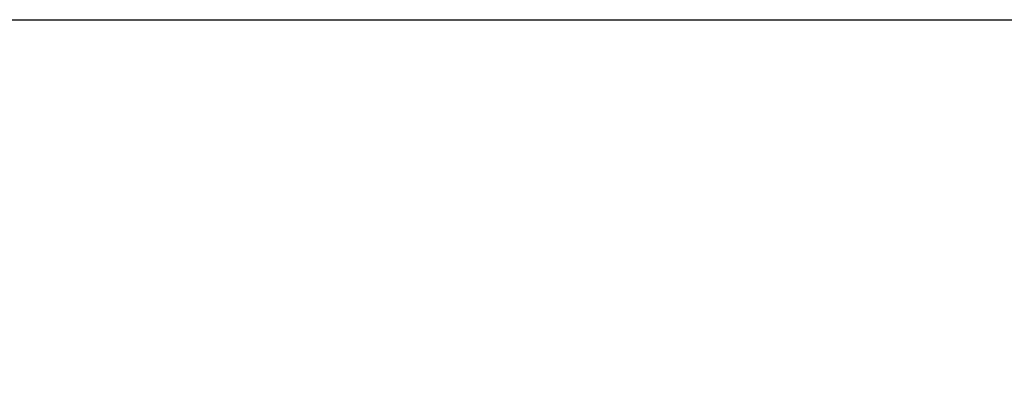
# Model space of a CAD drawing. Header units: inches. Extents: x 0.5 to 21.5, y 0.5 to 16.5.
# Tile 17 of 28: x 3.2 to 8, y 14.7 to 16.5. Entities that reach past the tile are written whole.
import ezdxf

# ---------------------------------------------------------------- set-up
doc = ezdxf.new("R2010")
doc.units = ezdxf.units.IN
doc.header["$LTSCALE"] = 2
doc.header["$MEASUREMENT"] = 0
doc.layers.add('DIMENSIONS', color=140, linetype='Continuous', lineweight=25)
doc.layers.add('TEXT', color=140, linetype='Continuous', lineweight=25)
doc.styles.add('SLDTEXTSTYLE0', font='TXT', dxfattribs={"width": 0.7})
doc.dimstyles.new('SLDDIMSTYLE3', dxfattribs={"dimtxt": 0.169922, "dimasz": 0.26, "dimexe": 0, "dimexo": 0.0625, "dimgap": 0.04248, "dimtad": 0, "dimtih": 1, "dimtoh": 1, "dimrnd": 1e-09, "dimzin": 4, "dimdsep": 46, "dimtxsty": 'SLDTEXTSTYLE0', "dimsah": 1, "dimcen": 0.09, "dimadec": 0, "dimazin": 1, "dimtfac": 1, "dimtmove": 0, "dimatfit": 0, "dimfxl": 0, "dimfrac": 2, "dimtolj": 1, "dimtzin": 12, "dimarcsym": 0})

# ---------------------------------------------------------------- blocks, each defined once
blk = doc.blocks.new('_D_15')
at = {"layer": 'DIMENSIONS'}
for p, q in [((9.0462, 14.6474), (9.0462, 15.1474)), ((7.968, 14.6474), (9.2962, 14.6474)), ((8.7937, 14.1091), (8.7366, 14.1091)), ((8.7366, 14.1091), (8.7366, 13.8391)), ((9.2986, 14.1091), (9.3557, 14.1091)), ((9.3557, 14.1091), (9.3557, 13.8391)), ((8.7366, 13.8391), (8.7937, 13.8391)), ((9.3557, 13.8391), (9.2986, 13.8391)), ((7.968, 13.6474), (9.2962, 13.6474)), ((9.0462, 13.6474), (9.0462, 13.1474))]:
    blk.add_line(p, q, dxfattribs=at)
for points in [[(9.0462, 14.6474), (9.0862, 14.9074), (9.0062, 14.9074)], [(9.0462, 13.6474), (9.0062, 13.3874), (9.0862, 13.3874)]]:
    blk.add_solid(points, dxfattribs=at)
at = {"layer": 'DIMENSIONS', "char_height": 0.16667, "attachment_point": 1, "style": 'SLDTEXTSTYLE0'}
for s, insert in [('1.00', (8.7937, 14.362)), ('25.4', (8.7937, 14.0539))]:
    blk.add_mtext(s, dxfattribs=dict(at, insert=insert))

msp = doc.modelspace()

# ---------------------------------------------------------------- linework, layer by layer
at = {"layer": 'TEXT'}
msp.add_line((0.5, 16.5), (21.5, 16.5), dxfattribs=at)

# ---------------------------------------------------------------- dimensions: what is measured, and where the dimension line sits
at = {"layer": 'DIMENSIONS'}
dim = msp.add_linear_dim(base=(9.0462, 13.6474), p1=(7.868, 14.6474), p2=(7.868, 13.6474), angle=90, dimstyle='SLDDIMSTYLE3', dxfattribs=at)
dim.commit()
dim.dimension.update_dxf_attribs({"geometry": '_D_15', "text_midpoint": (9.0462, 14.1091), "dimtype": 160})

doc.saveas('drawing.dxf')
